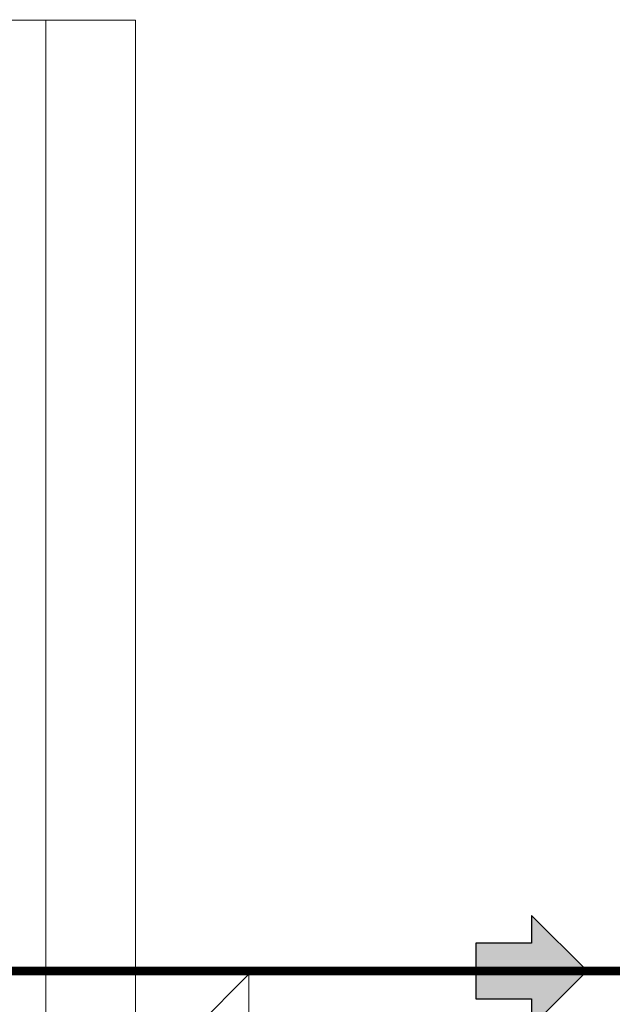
# Model space of a CAD drawing. Extents: x -750 to 58062, y -2404 to 18333.
# Tile 37 of 91: x 14732 to 15394, y 12141 to 13242. Entities that reach past the tile are written whole.
import ezdxf

# ---------------------------------------------------------------- set-up
doc = ezdxf.new("R2010")
doc.units = 0
doc.header["$MEASUREMENT"] = 0
doc.linetypes.add('CENTER', pattern=[2, 1.25, -0.25, 0.25, -0.25])
doc.layers.add('GREY SCALE', color=9, linetype='Continuous', lineweight=0, true_color=0x808080)
doc.layers.add('GREYSCALE', color=9, linetype='Continuous', lineweight=0, true_color=0x808080)
doc.layers.add('PLUMBING-WS-CW-PIPE', color=5, linetype='Continuous', true_color=0x0000ff)
doc.layers.add('WATER-CW-PIPE', color=5, linetype='Continuous', true_color=0x0000ff)

# ---------------------------------------------------------------- blocks, each defined once
blk = doc.blocks.new('FLOOR PLAN')
at = {"layer": 'GREYSCALE'}
for p, q in [((14861, 13241.4), (14119.2, 13241.3)), ((14760.8, 12032.4), (14760.7, 13241.3)), ((14861, 12032.4), (14861, 13241.4))]:
    blk.add_line(p, q, dxfattribs=at)
at = {"layer": 'GREYSCALE', "ltscale": 125}
for p, q in [((14987.7, 12174.4), (14091, 12174.4)), ((14987.7, 12174.4), (14091, 11277.5)), ((14987.7, 11277.5), (14987.7, 12174.4))]:
    blk.add_line(p, q, dxfattribs=at)
at = {"layer": 'GREYSCALE'}
for radius, start, end in [(7752.9, 141.70885, 166.51663), (7602.5, 141.77328, 166.24476)]:
    blk.add_arc((21130.7, 10361.1), radius, start, end, dxfattribs=at)
at = {"layer": 'GREYSCALE', "ltscale": 0.25}
for centre, radius, start, end in [((21162.4, 10254.8), 7837, 141.32998, 165.79348), ((21207.4, 10240.1), 7731.9, 141.9568, 165.48374)]:
    blk.add_arc(centre, radius, start, end, dxfattribs=at)
blk = doc.blocks.new('CW FA')
at = {"layer": 'PLUMBING-WS-CW-PIPE'}
h = blk.add_hatch(color=256, dxfattribs=at)
h.dxf.hatch_style = 1
h.paths.add_polyline_path([(5.2, -31.1), (5.2, -62.2), (67.4, 0), (5.2, 62.2), (5.2, 31.1), (-57, 31.1), (-57, -31.1)])
blk.add_lwpolyline([(67.4, 0), (5.2, 62.2), (5.2, 31.1), (-57, 31.1), (-57, -31.1), (5.2, -31.1), (5.2, -62.2), (67.4, 0)], dxfattribs=at)

msp = doc.modelspace()

# ---------------------------------------------------------------- linework, layer by layer
at = {"layer": 'WATER-CW-PIPE', "linetype": 'CENTER', "const_width": 10}
msp.add_lwpolyline([(8543.7, 12178.1), (21120.2, 12178.1)], dxfattribs=at)

# ---------------------------------------------------------------- block references
msp.add_blockref('CW FA', (15298.8, 12178.1))
at = {"layer": 'GREY SCALE', "ltscale": 5}
msp.add_blockref('FLOOR PLAN', (0, 0), dxfattribs=at)

doc.saveas('drawing.dxf')
